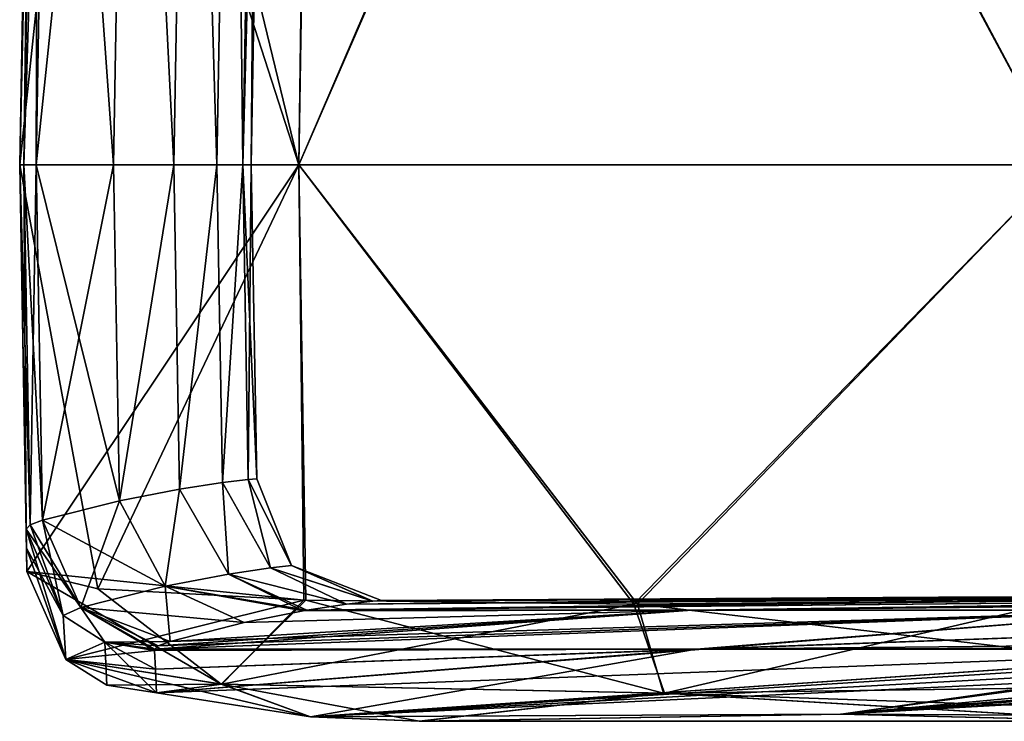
# Model space of a CAD drawing. Extents: x -65 to 803, y -691 to 80.
# Tile 69 of 256: x -57 to -50.62, y -4.3 to 0.24. Entities that reach past the tile are written whole.
import ezdxf

# ---------------------------------------------------------------- set-up
doc = ezdxf.new("R2010")
doc.units = 0
doc.header["$LTSCALE"] = 101.851852
for name, color, linetype in [('396', 7, 'CONTINUOUS'), ('398', 7, 'CONTINUOUS'), ('435', 7, 'CONTINUOUS'), ('436', 7, 'CONTINUOUS'), ('437', 7, 'CONTINUOUS'), ('438', 7, 'CONTINUOUS'), ('445', 7, 'CONTINUOUS'), ('446', 7, 'CONTINUOUS'), ('447', 7, 'CONTINUOUS'), ('487', 7, 'CONTINUOUS'), ('488', 7, 'CONTINUOUS'), ('489', 7, 'CONTINUOUS'), ('490', 7, 'CONTINUOUS'), ('491', 7, 'CONTINUOUS'), ('492', 7, 'CONTINUOUS'), ('493', 7, 'CONTINUOUS'), ('510', 7, 'CONTINUOUS'), ('511', 7, 'CONTINUOUS'), ('512', 7, 'CONTINUOUS'), ('513', 7, 'CONTINUOUS'), ('514', 7, 'CONTINUOUS'), ('515', 7, 'CONTINUOUS'), ('516', 7, 'CONTINUOUS')]:
    doc.layers.add(name, color=color, linetype=linetype)

msp = doc.modelspace()

# ---------------------------------------------------------------- linework, layer by layer
at = {"layer": '396', "color": 7, "linetype": 'CONTINUOUS'}
for points in [[(-55.1395, -3.5834, -19.155), (-52.6455, -3.584, -25.2696), (-46.6453, -3.5, -20.7437), (-55.1395, -3.5834, -19.155)], [(-54.8835, -3.5451, -13.1419), (-55.1395, -3.5834, -19.155), (-49.0069, -3.5, -14.2976), (-54.8835, -3.5451, -13.1419)], [(-49.0069, -3.5, -14.2976), (-55.1395, -3.5834, -19.155), (-48.5619, -3.5, -15.7426), (-49.0069, -3.5, -14.2976)], [(-48.5619, -3.5, -15.7426), (-55.1395, -3.5834, -19.155), (-46.6453, -3.5, -20.7437), (-48.5619, -3.5, -15.7426)], [(-55.1395, -3.5834, 19.1544), (-54.8839, -3.5452, 13.1535), (-48.5446, -3.5, 15.7959), (-55.1395, -3.5834, 19.1544)], [(-52.6457, -3.584, 25.269), (-55.1395, -3.5834, 19.1544), (-46.6302, -3.5, 20.7776), (-52.6457, -3.584, 25.269)], [(-46.6302, -3.5, 20.7776), (-55.1395, -3.5834, 19.1544), (-48.5446, -3.5, 15.7959), (-46.6302, -3.5, 20.7776)], [(-54.8839, -3.5452, 13.1535), (-54.7142, -3.5257, 6.6049), (-49.9281, -3.5, 10.6429), (-54.8839, -3.5452, 13.1535)], [(-48.5446, -3.5, 15.7959), (-54.8839, -3.5452, 13.1535), (-48.752, -3.5, 15.1439), (-48.5446, -3.5, 15.7959)], [(-48.752, -3.5, 15.1439), (-54.8839, -3.5452, 13.1535), (-49.9281, -3.5, 10.6429), (-48.752, -3.5, 15.1439)], [(-54.7139, -3.5256, -6.5872), (-54.8835, -3.5451, -13.1419), (-50.5763, -3.5, -6.9382), (-54.7139, -3.5256, -6.5872)], [(-50.5763, -3.5, -6.9382), (-54.8835, -3.5451, -13.1419), (-49.9429, -3.5, -10.5729), (-50.5763, -3.5, -6.9382)], [(-49.9429, -3.5, -10.5729), (-54.8835, -3.5451, -13.1419), (-49.0069, -3.5, -14.2976), (-49.9429, -3.5, -10.5729)], [(-54.7142, -3.5257, 6.6049), (-54.6562, -3.5202, 0.0101), (-50.7663, -3.5, 5.373), (-54.7142, -3.5257, 6.6049)], [(-49.9281, -3.5, 10.6429), (-54.7142, -3.5257, 6.6049), (-50.4516, -3.5, 7.793), (-49.9281, -3.5, 10.6429)], [(-50.4516, -3.5, 7.793), (-54.7142, -3.5257, 6.6049), (-50.7663, -3.5, 5.373), (-50.4516, -3.5, 7.793)], [(-54.6562, -3.5202, 0.0101), (-54.7139, -3.5256, -6.5872), (-50.7748, -3.5, -5.2922), (-54.6562, -3.5202, 0.0101)], [(-50.7748, -3.5, -5.2922), (-54.7139, -3.5256, -6.5872), (-50.5763, -3.5, -6.9382), (-50.7748, -3.5, -5.2922)], [(-50.7663, -3.5, 5.373), (-54.6562, -3.5202, 0.0101), (-51.048, -3.5, 0.4274), (-50.7663, -3.5, 5.373)], [(-51.048, -3.5, 0.4274), (-54.6562, -3.5202, 0.0101), (-51.0498, -3.5, 0.0422), (-51.048, -3.5, 0.4274)], [(-51.0498, -3.5, 0.0422), (-54.6562, -3.5202, 0.0101), (-50.7748, -3.5, -5.2922), (-51.0498, -3.5, 0.0422)], [(-49.4449, -3.584, 31.0693), (-52.6457, -3.584, 25.269), (-44.2039, -3.5, 25.536), (-49.4449, -3.584, 31.0693)], [(-44.2039, -3.5, 25.536), (-52.6457, -3.584, 25.269), (-45.8141, -3.5, 22.5203), (-44.2039, -3.5, 25.536)], [(-45.8141, -3.5, 22.5203), (-52.6457, -3.584, 25.269), (-46.6302, -3.5, 20.7776), (-45.8141, -3.5, 22.5203)], [(-52.6455, -3.584, -25.2696), (-49.4446, -3.584, -31.0697), (-44.2127, -3.5, -25.5207), (-52.6455, -3.584, -25.2696)], [(-46.6453, -3.5, -20.7437), (-52.6455, -3.584, -25.2696), (-46.228, -3.5, -21.6577), (-46.6453, -3.5, -20.7437)], [(-46.228, -3.5, -21.6577), (-52.6455, -3.584, -25.2696), (-44.2127, -3.5, -25.5207), (-46.228, -3.5, -21.6577)], [(-49.4446, -3.584, -31.0697), (-52.6455, -3.584, -25.2696), (-56.1256, -3.8363, -34.2471), (-49.4446, -3.584, -31.0697)], [(-52.6185, -3.8362, -39.4192), (-49.4446, -3.584, -31.0697), (-56.1256, -3.8363, -34.2471), (-52.6185, -3.8362, -39.4192)], [(-56.1256, -3.8363, -34.2471), (-52.6455, -3.584, -25.2696), (-56.1027, -3.8154, -33.3853), (-56.1256, -3.8363, -34.2471)], [(-56.1027, -3.8154, 33.3853), (-49.4449, -3.584, 31.0693), (-56.1256, -3.8363, 34.2471), (-56.1027, -3.8154, 33.3853)], [(-56.1256, -3.8363, 34.2471), (-49.4449, -3.584, 31.0693), (-52.5739, -3.8362, 39.4787), (-56.1256, -3.8363, 34.2471)], [(-56.1027, -3.8154, -33.3853), (-52.6455, -3.584, -25.2696), (-56.0264, -3.7864, -32.1909), (-56.1027, -3.8154, -33.3853)], [(-56.0264, -3.7864, 32.1909), (-49.4449, -3.584, 31.0693), (-56.1027, -3.8154, 33.3853), (-56.0264, -3.7864, 32.1909)], [(-56.0264, -3.7864, -32.1909), (-52.6455, -3.584, -25.2696), (-55.5461, -3.6642, -25.9807), (-56.0264, -3.7864, -32.1909)], [(-52.6457, -3.584, 25.269), (-49.4449, -3.584, 31.0693), (-56.0264, -3.7864, 32.1909), (-52.6457, -3.584, 25.269)], [(-55.546, -3.6642, 25.9805), (-52.6457, -3.584, 25.269), (-56.0264, -3.7864, 32.1909), (-55.546, -3.6642, 25.9805)], [(-55.5461, -3.6642, -25.9807), (-52.6455, -3.584, -25.2696), (-55.1635, -3.5875, -19.617), (-55.5461, -3.6642, -25.9807)], [(-55.1637, -3.5875, 19.6217), (-52.6457, -3.584, 25.269), (-55.546, -3.6642, 25.9805), (-55.1637, -3.5875, 19.6217)], [(-55.1395, -3.5834, 19.1544), (-52.6457, -3.584, 25.269), (-55.1637, -3.5875, 19.6217), (-55.1395, -3.5834, 19.1544)], [(-52.6455, -3.584, -25.2696), (-55.1395, -3.5834, -19.155), (-55.1635, -3.5875, -19.617), (-52.6455, -3.584, -25.2696)], [(-48.5501, -3.8244, -43.9461), (-45.6074, -3.584, -36.47), (-52.6185, -3.8362, -39.4192), (-48.5501, -3.8244, -43.9461)], [(-45.6074, -3.584, -36.47), (-49.4446, -3.584, -31.0697), (-52.6185, -3.8362, -39.4192), (-45.6074, -3.584, -36.47)], [(-49.4449, -3.584, 31.0693), (-45.6077, -3.584, 36.4697), (-52.5739, -3.8362, 39.4787), (-49.4449, -3.584, 31.0693)], [(-52.5739, -3.8362, 39.4787), (-45.6077, -3.584, 36.4697), (-47.997, -3.7905, 43.4033), (-52.5739, -3.8362, 39.4787)], [(-48.7349, -3.8384, -44.2016), (-48.5501, -3.8244, -43.9461), (-52.6185, -3.8362, -39.4192), (-48.7349, -3.8384, -44.2016)], [(-48.7448, -3.8392, 44.2155), (-52.5739, -3.8362, 39.4787), (-47.997, -3.7905, 43.4033), (-48.7448, -3.8392, 44.2155)], [(-52.6185, -3.8362, -39.4192), (-56.1256, -3.8363, -34.2471), (-56.1273, -3.8445, -34.582), (-52.6185, -3.8362, -39.4192)], [(-56.1212, -3.9653, -38.9927), (-52.6185, -3.8362, -39.4192), (-56.1273, -3.8445, -34.582), (-56.1212, -3.9653, -38.9927)], [(-56.1256, -3.8363, 34.2471), (-52.5739, -3.8362, 39.4787), (-56.1273, -3.8445, 34.582), (-56.1256, -3.8363, 34.2471)], [(-56.1273, -3.8445, 34.582), (-52.5739, -3.8362, 39.4787), (-56.1212, -3.9653, 38.9927), (-56.1273, -3.8445, 34.582)], [(-56.114, -4.1186, -43.4691), (-52.6185, -3.8362, -39.4192), (-56.1212, -3.9653, -38.9927), (-56.114, -4.1186, -43.4691)], [(-56.1212, -3.9653, 38.9927), (-52.5739, -3.8362, 39.4787), (-56.114, -4.1186, 43.4691), (-56.1212, -3.9653, 38.9927)], [(-55.1165, -4.2736, -48.3759), (-52.6185, -3.8362, -39.4192), (-56.114, -4.1186, -43.4691), (-55.1165, -4.2736, -48.3759)], [(-52.5739, -3.8362, 39.4787), (-48.7448, -3.8392, 44.2155), (-56.114, -4.1186, 43.4691), (-52.5739, -3.8362, 39.4787)], [(-56.114, -4.1186, 43.4691), (-48.7448, -3.8392, 44.2155), (-55.1169, -4.2735, 48.3746), (-56.114, -4.1186, 43.4691)], [(-55.1169, -4.2735, 48.3746), (-48.7448, -3.8392, 44.2155), (-49.2476, -3.9023, 45.612), (-55.1169, -4.2735, 48.3746)], [(-48.7349, -3.8384, -44.2016), (-52.6185, -3.8362, -39.4192), (-55.1165, -4.2736, -48.3759), (-48.7349, -3.8384, -44.2016)], [(-51.6803, -4.2566, -51.6831), (-48.7349, -3.8384, -44.2016), (-55.1165, -4.2736, -48.3759), (-51.6803, -4.2566, -51.6831)], [(-51.6832, -4.2566, 51.6802), (-44.2058, -3.8386, 48.738), (-48.3758, -4.2736, 55.1163), (-51.6832, -4.2566, 51.6802)], [(-44.2058, -3.8386, 48.738), (-51.6832, -4.2566, 51.6802), (-46.2951, -3.9263, 49.256), (-44.2058, -3.8386, 48.738)], [(-48.7349, -3.8384, -44.2016), (-51.6803, -4.2566, -51.6831), (-49.2501, -3.9282, -46.3546), (-48.7349, -3.8384, -44.2016)], [(-49.1401, -3.9438, 46.9077), (-55.1169, -4.2735, 48.3746), (-49.2476, -3.9023, 45.612), (-49.1401, -3.9438, 46.9077)], [(-48.5402, -3.9635, 48.0558), (-55.1169, -4.2735, 48.3746), (-49.1401, -3.9438, 46.9077), (-48.5402, -3.9635, 48.0558)], [(-46.2951, -3.9263, 49.256), (-51.6832, -4.2566, 51.6802), (-47.54, -3.9573, 48.8824), (-46.2951, -3.9263, 49.256)], [(-49.2501, -3.9282, -46.3546), (-51.6803, -4.2566, -51.6831), (-48.0484, -3.9635, -48.5459), (-49.2501, -3.9282, -46.3546)], [(-51.6832, -4.2566, 51.6802), (-55.1169, -4.2735, 48.3746), (-48.5402, -3.9635, 48.0558), (-51.6832, -4.2566, 51.6802)], [(-47.54, -3.9573, 48.8824), (-51.6832, -4.2566, 51.6802), (-48.5402, -3.9635, 48.0558), (-47.54, -3.9573, 48.8824)], [(-51.6803, -4.2566, -51.6831), (-48.3746, -4.2735, -55.1167), (-48.0484, -3.9635, -48.5459), (-51.6803, -4.2566, -51.6831)], [(-55.1169, -4.2735, 48.3746), (-51.6832, -4.2566, 51.6802), (-54.4119, -4.3031, 49.7916), (-55.1169, -4.2735, 48.3746)], [(-51.6803, -4.2566, -51.6831), (-55.1165, -4.2736, -48.3759), (-54.4074, -4.3031, -49.798), (-51.6803, -4.2566, -51.6831)], [(-54.4119, -4.3031, 49.7916), (-51.6832, -4.2566, 51.6802), (-49.7975, -4.3031, 54.4075), (-54.4119, -4.3031, 49.7916)], [(-49.7911, -4.3031, -54.412), (-51.6803, -4.2566, -51.6831), (-54.4074, -4.3031, -49.798), (-49.7911, -4.3031, -54.412)], [(-51.6832, -4.2566, 51.6802), (-48.3758, -4.2736, 55.1163), (-49.7975, -4.3031, 54.4075), (-51.6832, -4.2566, 51.6802)], [(-48.3746, -4.2735, -55.1167), (-51.6803, -4.2566, -51.6831), (-49.7911, -4.3031, -54.412), (-48.3746, -4.2735, -55.1167)]]:
    msp.add_3dface(points, dxfattribs=at)
at = {"layer": '398', "color": 7, "linetype": 'CONTINUOUS'}
for points in [[(-51.048, -3.5, 0.4274), (-51.0498, -3.5, 0.0422), (-50.7748, -3.5, -5.2922), (-51.048, -3.5, 0.4274)], [(-50.7663, -3.5, 5.373), (-51.048, -3.5, 0.4274), (-47.248, -3.5, 0.4245), (-50.7663, -3.5, 5.373)], [(-51.048, -3.5, 0.4274), (-50.7748, -3.5, -5.2922), (-50.5763, -3.5, -6.9382), (-51.048, -3.5, 0.4274)], [(-51.048, -3.5, 0.4274), (-50.5763, -3.5, -6.9382), (-47.1368, -3.5, -3.268), (-51.048, -3.5, 0.4274)], [(-47.248, -3.5, 0.4245), (-51.048, -3.5, 0.4274), (-47.1368, -3.5, -3.268), (-47.248, -3.5, 0.4245)], [(-50.4516, -3.5, 7.793), (-50.7663, -3.5, 5.373), (-47.248, -3.5, 0.4245), (-50.4516, -3.5, 7.793)]]:
    msp.add_3dface(points, dxfattribs=at)
at = {"layer": '435', "color": 7, "linetype": 'CONTINUOUS'}
for points in [[(-56.9073, 4.6108, 43.5), (-57, -0.7, 43.5), (-55.1913, -0.7, 50.25), (-56.9073, 4.6108, 43.5)], [(-55.1236, 4.4313, 50.1882), (-56.9073, 4.6108, 43.5), (-55.1913, -0.7, 50.25), (-55.1236, 4.4313, 50.1882)], [(-52.9953, 4.4061, 52.9705), (-55.1236, 4.4313, 50.1882), (-55.1913, -0.7, 50.25), (-52.9953, 4.4061, 52.9705)], [(-50.25, -0.7, 55.1913), (-52.9953, 4.4061, 52.9705), (-55.1913, -0.7, 50.25), (-50.25, -0.7, 55.1913)], [(-50.2103, 4.4309, 55.1108), (-52.9953, 4.4061, 52.9705), (-50.25, -0.7, 55.1913), (-50.2103, 4.4309, 55.1108)]]:
    msp.add_3dface(points, dxfattribs=at)
at = {"layer": '436', "color": 7, "linetype": 'CONTINUOUS'}
for points in [[(-56.9047, 4.7599, 39.0511), (-56.9026, 4.8791, 34.6013), (-57, -0.7, 39.0507), (-56.9047, 4.7599, 39.0511)], [(-57, -0.7, 39.0507), (-56.9026, 4.8791, 34.6013), (-57, -0.7, 34.6013), (-57, -0.7, 39.0507)], [(-57, -0.7, 43.5), (-56.9073, 4.6108, 43.5), (-56.9047, 4.7599, 39.0511), (-57, -0.7, 43.5)], [(-57, -0.7, 43.5), (-56.9047, 4.7599, 39.0511), (-57, -0.7, 39.0507), (-57, -0.7, 43.5)]]:
    msp.add_3dface(points, dxfattribs=at)
at = {"layer": '437', "color": 7, "linetype": 'CONTINUOUS'}
for points in [[(-56.8755, 4.9074, 33.3712), (-56.7951, 4.9356, 32.1434), (-56.9733, -0.7, 33.367), (-56.8755, 4.9074, 33.3712)], [(-56.9733, -0.7, 33.367), (-56.7951, 4.9356, 32.1434), (-56.8931, -0.7, 32.1349), (-56.9733, -0.7, 33.367)], [(-57, -0.7, 34.6013), (-56.9026, 4.8791, 34.6013), (-56.8755, 4.9074, 33.3712), (-57, -0.7, 34.6013)], [(-57, -0.7, 34.6013), (-56.8755, 4.9074, 33.3712), (-56.9733, -0.7, 33.367), (-57, -0.7, 34.6013)]]:
    msp.add_3dface(points, dxfattribs=at)
at = {"layer": '438', "color": 7, "linetype": 'CONTINUOUS'}
for points in [[(-55.6201, 5.1726, -12.8574), (-55.8992, 5.132, -19.2861), (-55.723, -0.7, -12.8675), (-55.6201, 5.1726, -12.8574)], [(-55.8992, 5.132, 19.2861), (-55.6201, 5.1726, 12.8574), (-55.723, -0.7, 12.8675), (-55.8992, 5.132, 19.2861)], [(-55.5558, -0.7, -6.4347), (-55.6201, 5.1726, -12.8574), (-55.723, -0.7, -12.8675), (-55.5558, -0.7, -6.4347)], [(-55.723, -0.7, 12.8675), (-55.6201, 5.1726, 12.8574), (-55.5558, -0.7, 6.4347), (-55.723, -0.7, 12.8675)], [(-55.4528, 5.191, -6.4286), (-55.6201, 5.1726, -12.8574), (-55.5558, -0.7, -6.4347), (-55.4528, 5.191, -6.4286)], [(-55.6201, 5.1726, 12.8574), (-55.4528, 5.191, 6.4286), (-55.5558, -0.7, 6.4347), (-55.6201, 5.1726, 12.8574)], [(-55.4528, 5.191, 6.4286), (-55.3971, 5.1952, 0), (-55.5558, -0.7, 6.4347), (-55.4528, 5.191, 6.4286)], [(-55.5558, -0.7, 6.4347), (-55.3971, 5.1952, 0), (-55.5, -0.7), (-55.5558, -0.7, 6.4347)], [(-55.5, -0.7), (-55.4528, 5.191, -6.4286), (-55.5558, -0.7, -6.4347), (-55.5, -0.7)], [(-55.3971, 5.1952, 0), (-55.4528, 5.191, -6.4286), (-55.5, -0.7), (-55.3971, 5.1952, 0)], [(-55.8992, 5.132, -19.2861), (-56.2907, 5.0573, -25.7149), (-56.0017, -0.7, -19.2964), (-55.8992, 5.132, -19.2861)], [(-56.2907, 5.0573, 25.7149), (-55.8992, 5.132, 19.2861), (-56.0017, -0.7, 19.2964), (-56.2907, 5.0573, 25.7149)], [(-55.723, -0.7, -12.8675), (-55.8992, 5.132, -19.2861), (-56.0017, -0.7, -19.2964), (-55.723, -0.7, -12.8675)], [(-56.0017, -0.7, 19.2964), (-55.8992, 5.132, 19.2861), (-55.723, -0.7, 12.8675), (-56.0017, -0.7, 19.2964)], [(-56.8931, -0.7, 32.1349), (-56.7951, 4.9356, 32.1434), (-56.2907, 5.0573, 25.7149), (-56.8931, -0.7, 32.1349)], [(-56.8931, -0.7, 32.1349), (-56.2907, 5.0573, 25.7149), (-56.3918, -0.7, 25.7195), (-56.8931, -0.7, 32.1349)], [(-56.2907, 5.0573, -25.7149), (-56.7951, 4.9356, -32.1434), (-56.3918, -0.7, -25.7195), (-56.2907, 5.0573, -25.7149)], [(-56.0017, -0.7, -19.2964), (-56.2907, 5.0573, -25.7149), (-56.3918, -0.7, -25.7195), (-56.0017, -0.7, -19.2964)], [(-56.3918, -0.7, 25.7195), (-56.2907, 5.0573, 25.7149), (-56.0017, -0.7, 19.2964), (-56.3918, -0.7, 25.7195)], [(-56.3918, -0.7, -25.7195), (-56.7951, 4.9356, -32.1434), (-56.8931, -0.7, -32.1349), (-56.3918, -0.7, -25.7195)]]:
    msp.add_3dface(points, dxfattribs=at)
at = {"layer": '445', "color": 7, "linetype": 'CONTINUOUS'}
for points in [[(-56.8931, -0.7, -32.1349), (-56.7951, 4.9356, -32.1434), (-56.8755, 4.9074, -33.3712), (-56.8931, -0.7, -32.1349)], [(-56.9026, 4.8791, -34.6013), (-57, -0.7, -34.6013), (-56.9733, -0.7, -33.367), (-56.9026, 4.8791, -34.6013)], [(-56.8931, -0.7, -32.1349), (-56.8755, 4.9074, -33.3712), (-56.9733, -0.7, -33.367), (-56.8931, -0.7, -32.1349)], [(-56.8755, 4.9074, -33.3712), (-56.9026, 4.8791, -34.6013), (-56.9733, -0.7, -33.367), (-56.8755, 4.9074, -33.3712)]]:
    msp.add_3dface(points, dxfattribs=at)
at = {"layer": '446', "color": 7, "linetype": 'CONTINUOUS'}
for points in [[(-57, -0.7, -34.6013), (-56.9026, 4.8791, -34.6013), (-56.9047, 4.7599, -39.0511), (-57, -0.7, -34.6013)], [(-57, -0.7, -34.6013), (-56.9047, 4.7599, -39.0511), (-57, -0.7, -39.0507), (-57, -0.7, -34.6013)], [(-56.9047, 4.7599, -39.0511), (-56.9073, 4.6108, -43.5), (-57, -0.7, -39.0507), (-56.9047, 4.7599, -39.0511)], [(-57, -0.7, -39.0507), (-56.9073, 4.6108, -43.5), (-57, -0.7, -43.5), (-57, -0.7, -39.0507)]]:
    msp.add_3dface(points, dxfattribs=at)
at = {"layer": '447', "color": 7, "linetype": 'CONTINUOUS'}
for points in [[(-57, -0.7, -43.5), (-56.9073, 4.6108, -43.5), (-56.4532, 4.5024, -46.967), (-57, -0.7, -43.5)], [(-57, -0.7, -43.5), (-56.4532, 4.5024, -46.967), (-55.1913, -0.7, -50.25), (-57, -0.7, -43.5)], [(-56.4532, 4.5024, -46.967), (-55.1108, 4.4309, -50.2103), (-55.1913, -0.7, -50.25), (-56.4532, 4.5024, -46.967)], [(-55.1108, 4.4309, -50.2103), (-52.9705, 4.4061, -52.9953), (-55.1913, -0.7, -50.25), (-55.1108, 4.4309, -50.2103)], [(-55.1913, -0.7, -50.25), (-52.9705, 4.4061, -52.9953), (-50.25, -0.7, -55.1913), (-55.1913, -0.7, -50.25)], [(-52.9705, 4.4061, -52.9953), (-50.1882, 4.4313, -55.1236), (-50.25, -0.7, -55.1913), (-52.9705, 4.4061, -52.9953)]]:
    msp.add_3dface(points, dxfattribs=at)
at = {"layer": '487', "color": 7, "linetype": 'CONTINUOUS'}
for points in [[(-56.7014, -3.9034, 43.4782), (-55.6944, -4.0623, 48.5355), (-56.954, -3.3342, 43.5), (-56.7014, -3.9034, 43.4782)], [(-56.954, -3.3342, 43.5), (-55.6944, -4.0623, 48.5355), (-56.4949, -3.4456, 46.9773), (-56.954, -3.3342, 43.5)], [(-56.4949, -3.4456, 46.9773), (-55.6944, -4.0623, 48.5355), (-55.146, -3.5191, 50.2301), (-56.4949, -3.4456, 46.9773)], [(-55.6944, -4.0623, 48.5355), (-52.8304, -4.1209, 52.8236), (-55.146, -3.5191, 50.2301), (-55.6944, -4.0623, 48.5355)], [(-55.146, -3.5191, 50.2301), (-52.8304, -4.1209, 52.8236), (-52.9981, -3.5445, 53.0235), (-55.146, -3.5191, 50.2301)], [(-52.9981, -3.5445, 53.0235), (-48.5464, -4.0626, 55.6899), (-50.2074, -3.5186, 55.1591), (-52.9981, -3.5445, 53.0235)], [(-52.8304, -4.1209, 52.8236), (-48.5464, -4.0626, 55.6899), (-52.9981, -3.5445, 53.0235), (-52.8304, -4.1209, 52.8236)], [(-56.114, -4.1186, 43.4691), (-55.1169, -4.2735, 48.3746), (-56.7014, -3.9034, 43.4782), (-56.114, -4.1186, 43.4691)], [(-55.1169, -4.2735, 48.3746), (-55.6944, -4.0623, 48.5355), (-56.7014, -3.9034, 43.4782), (-55.1169, -4.2735, 48.3746)], [(-55.1169, -4.2735, 48.3746), (-54.4119, -4.3031, 49.7916), (-55.6944, -4.0623, 48.5355), (-55.1169, -4.2735, 48.3746)], [(-54.4119, -4.3031, 49.7916), (-52.8304, -4.1209, 52.8236), (-55.6944, -4.0623, 48.5355), (-54.4119, -4.3031, 49.7916)], [(-48.3758, -4.2736, 55.1163), (-48.5464, -4.0626, 55.6899), (-52.8304, -4.1209, 52.8236), (-48.3758, -4.2736, 55.1163)], [(-54.4119, -4.3031, 49.7916), (-49.7975, -4.3031, 54.4075), (-52.8304, -4.1209, 52.8236), (-54.4119, -4.3031, 49.7916)], [(-49.7975, -4.3031, 54.4075), (-48.3758, -4.2736, 55.1163), (-52.8304, -4.1209, 52.8236), (-49.7975, -4.3031, 54.4075)]]:
    msp.add_3dface(points, dxfattribs=at)
at = {"layer": '488', "color": 7, "linetype": 'CONTINUOUS'}
for points in [[(-56.9588, -3.0593, 34.6013), (-56.7175, -3.6179, 34.5876), (-56.9567, -3.1815, 39.0511), (-56.9588, -3.0593, 34.6013)], [(-56.7014, -3.9034, 43.4782), (-56.954, -3.3342, 43.5), (-56.9567, -3.1815, 39.0511), (-56.7014, -3.9034, 43.4782)], [(-56.7175, -3.6179, 34.5876), (-56.7014, -3.9034, 43.4782), (-56.9567, -3.1815, 39.0511), (-56.7175, -3.6179, 34.5876)], [(-56.4495, -3.7905, 34.5833), (-56.7014, -3.9034, 43.4782), (-56.7175, -3.6179, 34.5876), (-56.4495, -3.7905, 34.5833)], [(-56.1273, -3.8445, 34.582), (-56.7014, -3.9034, 43.4782), (-56.4495, -3.7905, 34.5833), (-56.1273, -3.8445, 34.582)], [(-56.1273, -3.8445, 34.582), (-56.1212, -3.9653, 38.9927), (-56.7014, -3.9034, 43.4782), (-56.1273, -3.8445, 34.582)], [(-56.1212, -3.9653, 38.9927), (-56.114, -4.1186, 43.4691), (-56.7014, -3.9034, 43.4782), (-56.1212, -3.9653, 38.9927)]]:
    msp.add_3dface(points, dxfattribs=at)
at = {"layer": '489', "color": 7, "linetype": 'CONTINUOUS'}
for points in [[(-56.6038, -3.5671, 32.1462), (-56.9588, -3.0593, 34.6013), (-56.9326, -3.0302, 33.3687), (-56.6038, -3.5671, 32.1462)], [(-56.7175, -3.6179, 34.5876), (-56.9588, -3.0593, 34.6013), (-56.6038, -3.5671, 32.1462), (-56.7175, -3.6179, 34.5876)], [(-56.8531, -3.0011, 32.1384), (-56.6038, -3.5671, 32.1462), (-56.9326, -3.0302, 33.3687), (-56.8531, -3.0011, 32.1384)], [(-56.4495, -3.7905, 34.5833), (-56.7175, -3.6179, 34.5876), (-56.6038, -3.5671, 32.1462), (-56.4495, -3.7905, 34.5833)], [(-56.0264, -3.7864, 32.1909), (-56.4495, -3.7905, 34.5833), (-56.6038, -3.5671, 32.1462), (-56.0264, -3.7864, 32.1909)], [(-56.0264, -3.7864, 32.1909), (-56.1027, -3.8154, 33.3853), (-56.4495, -3.7905, 34.5833), (-56.0264, -3.7864, 32.1909)], [(-56.1027, -3.8154, 33.3853), (-56.1256, -3.8363, 34.2471), (-56.4495, -3.7905, 34.5833), (-56.1027, -3.8154, 33.3853)], [(-56.1256, -3.8363, 34.2471), (-56.1273, -3.8445, 34.582), (-56.4495, -3.7905, 34.5833), (-56.1256, -3.8363, 34.2471)]]:
    msp.add_3dface(points, dxfattribs=at)
at = {"layer": '490', "color": 7, "linetype": 'CONTINUOUS'}
for points in [[(-55.52, -2.7383, 6.4276), (-55.3755, -3.3099, 10.7179), (-55.6867, -2.7574, 12.8554), (-55.52, -2.7383, 6.4276)], [(-55.6867, -2.7574, -12.8554), (-55.3755, -3.3099, -10.7179), (-55.52, -2.7383, -6.4276), (-55.6867, -2.7574, -12.8554)], [(-55.4645, -2.7339), (-55.2392, -3.2953, 3.5728), (-55.52, -2.7383, 6.4276), (-55.4645, -2.7339)], [(-55.52, -2.7383, -6.4276), (-55.2392, -3.2953, -3.5728), (-55.4645, -2.7339), (-55.52, -2.7383, -6.4276)], [(-55.2392, -3.2953, 3.5728), (-55.3755, -3.3099, 10.7179), (-55.52, -2.7383, 6.4276), (-55.2392, -3.2953, 3.5728)], [(-55.3755, -3.3099, -10.7179), (-55.2392, -3.2953, -3.5728), (-55.52, -2.7383, -6.4276), (-55.3755, -3.3099, -10.7179)], [(-55.2392, -3.2953, -3.5728), (-55.2392, -3.2953, 3.5728), (-55.4645, -2.7339), (-55.2392, -3.2953, -3.5728)], [(-55.9643, -2.7993, 19.2831), (-56.0575, -3.4287, 25.005), (-56.3531, -2.8762, 25.7109), (-55.9643, -2.7993, 19.2831)], [(-56.3531, -2.8762, -25.7109), (-56.0575, -3.4287, -25.005), (-55.9643, -2.7993, -19.2831), (-56.3531, -2.8762, -25.7109)], [(-55.6482, -3.3497, 17.8622), (-56.0575, -3.4287, 25.005), (-55.9643, -2.7993, 19.2831), (-55.6482, -3.3497, 17.8622)], [(-56.0575, -3.4287, -25.005), (-55.6482, -3.3497, -17.8622), (-55.9643, -2.7993, -19.2831), (-56.0575, -3.4287, -25.005)], [(-55.6867, -2.7574, 12.8554), (-55.6482, -3.3497, 17.8622), (-55.9643, -2.7993, 19.2831), (-55.6867, -2.7574, 12.8554)], [(-55.9643, -2.7993, -19.2831), (-55.6482, -3.3497, -17.8622), (-55.6867, -2.7574, -12.8554), (-55.9643, -2.7993, -19.2831)], [(-55.3755, -3.3099, 10.7179), (-55.6482, -3.3497, 17.8622), (-55.6867, -2.7574, 12.8554), (-55.3755, -3.3099, 10.7179)], [(-55.6482, -3.3497, -17.8622), (-55.3755, -3.3099, -10.7179), (-55.6867, -2.7574, -12.8554), (-55.6482, -3.3497, -17.8622)], [(-56.6038, -3.5671, 32.1462), (-56.8531, -3.0011, 32.1384), (-56.3531, -2.8762, 25.7109), (-56.6038, -3.5671, 32.1462)], [(-56.8531, -3.0011, -32.1384), (-56.0575, -3.4287, -25.005), (-56.3531, -2.8762, -25.7109), (-56.8531, -3.0011, -32.1384)], [(-56.0575, -3.4287, 25.005), (-56.6038, -3.5671, 32.1462), (-56.3531, -2.8762, 25.7109), (-56.0575, -3.4287, 25.005)], [(-56.6042, -3.5668, -32.1462), (-56.0575, -3.4287, -25.005), (-56.8531, -3.0011, -32.1384), (-56.6042, -3.5668, -32.1462)], [(-54.8835, -3.5451, -13.1419), (-55.3755, -3.3099, -10.7179), (-55.6482, -3.3497, -17.8622), (-54.8835, -3.5451, -13.1419)], [(-54.8839, -3.5452, 13.1535), (-55.6482, -3.3497, 17.8622), (-55.3755, -3.3099, 10.7179), (-54.8839, -3.5452, 13.1535)], [(-54.7139, -3.5256, -6.5872), (-55.2392, -3.2953, -3.5728), (-55.3755, -3.3099, -10.7179), (-54.7139, -3.5256, -6.5872)], [(-54.7142, -3.5257, 6.6049), (-55.3755, -3.3099, 10.7179), (-55.2392, -3.2953, 3.5728), (-54.7142, -3.5257, 6.6049)], [(-54.8835, -3.5451, -13.1419), (-54.7139, -3.5256, -6.5872), (-55.3755, -3.3099, -10.7179), (-54.8835, -3.5451, -13.1419)], [(-54.7142, -3.5257, 6.6049), (-54.8839, -3.5452, 13.1535), (-55.3755, -3.3099, 10.7179), (-54.7142, -3.5257, 6.6049)], [(-54.7139, -3.5256, -6.5872), (-54.6562, -3.5202, 0.0101), (-55.2392, -3.2953, -3.5728), (-54.7139, -3.5256, -6.5872)], [(-54.6562, -3.5202, 0.0101), (-54.7142, -3.5257, 6.6049), (-55.2392, -3.2953, 3.5728), (-54.6562, -3.5202, 0.0101)], [(-54.6562, -3.5202, 0.0101), (-55.2392, -3.2953, 3.5728), (-55.2392, -3.2953, -3.5728), (-54.6562, -3.5202, 0.0101)], [(-55.1395, -3.5834, -19.155), (-55.6482, -3.3497, -17.8622), (-56.0575, -3.4287, -25.005), (-55.1395, -3.5834, -19.155)], [(-55.1637, -3.5875, 19.6217), (-56.0575, -3.4287, 25.005), (-55.6482, -3.3497, 17.8622), (-55.1637, -3.5875, 19.6217)], [(-55.1395, -3.5834, -19.155), (-54.8835, -3.5451, -13.1419), (-55.6482, -3.3497, -17.8622), (-55.1395, -3.5834, -19.155)], [(-54.8839, -3.5452, 13.1535), (-55.1395, -3.5834, 19.1544), (-55.6482, -3.3497, 17.8622), (-54.8839, -3.5452, 13.1535)], [(-55.1395, -3.5834, 19.1544), (-55.1637, -3.5875, 19.6217), (-55.6482, -3.3497, 17.8622), (-55.1395, -3.5834, 19.1544)], [(-55.5461, -3.6642, -25.9807), (-56.0575, -3.4287, -25.005), (-56.6042, -3.5668, -32.1462), (-55.5461, -3.6642, -25.9807)], [(-56.0264, -3.7864, 32.1909), (-56.6038, -3.5671, 32.1462), (-56.0575, -3.4287, 25.005), (-56.0264, -3.7864, 32.1909)], [(-55.1635, -3.5875, -19.617), (-55.1395, -3.5834, -19.155), (-56.0575, -3.4287, -25.005), (-55.1635, -3.5875, -19.617)], [(-55.5461, -3.6642, -25.9807), (-55.1635, -3.5875, -19.617), (-56.0575, -3.4287, -25.005), (-55.5461, -3.6642, -25.9807)], [(-55.1637, -3.5875, 19.6217), (-55.546, -3.6642, 25.9805), (-56.0575, -3.4287, 25.005), (-55.1637, -3.5875, 19.6217)], [(-55.546, -3.6642, 25.9805), (-56.0264, -3.7864, 32.1909), (-56.0575, -3.4287, 25.005), (-55.546, -3.6642, 25.9805)], [(-56.0264, -3.7864, -32.1909), (-55.5461, -3.6642, -25.9807), (-56.6042, -3.5668, -32.1462), (-56.0264, -3.7864, -32.1909)]]:
    msp.add_3dface(points, dxfattribs=at)
at = {"layer": '491', "color": 7, "linetype": 'CONTINUOUS'}
for points in [[(-56.9588, -3.0593, -34.6013), (-56.7175, -3.6179, -34.5876), (-56.9326, -3.0302, -33.3687), (-56.9588, -3.0593, -34.6013)], [(-56.7175, -3.6179, -34.5876), (-56.8531, -3.0011, -32.1384), (-56.9326, -3.0302, -33.3687), (-56.7175, -3.6179, -34.5876)], [(-56.6042, -3.5668, -32.1462), (-56.8531, -3.0011, -32.1384), (-56.7175, -3.6179, -34.5876), (-56.6042, -3.5668, -32.1462)], [(-56.4495, -3.7905, -34.5833), (-56.6042, -3.5668, -32.1462), (-56.7175, -3.6179, -34.5876), (-56.4495, -3.7905, -34.5833)], [(-56.1256, -3.8363, -34.2471), (-56.1027, -3.8154, -33.3853), (-56.6042, -3.5668, -32.1462), (-56.1256, -3.8363, -34.2471)], [(-56.1273, -3.8445, -34.582), (-56.1256, -3.8363, -34.2471), (-56.6042, -3.5668, -32.1462), (-56.1273, -3.8445, -34.582)], [(-56.1027, -3.8154, -33.3853), (-56.0264, -3.7864, -32.1909), (-56.6042, -3.5668, -32.1462), (-56.1027, -3.8154, -33.3853)], [(-56.1273, -3.8445, -34.582), (-56.6042, -3.5668, -32.1462), (-56.4495, -3.7905, -34.5833), (-56.1273, -3.8445, -34.582)]]:
    msp.add_3dface(points, dxfattribs=at)
at = {"layer": '492', "color": 7, "linetype": 'CONTINUOUS'}
for points in [[(-56.7175, -3.6179, -34.5876), (-56.9588, -3.0593, -34.6013), (-56.7009, -3.9038, -43.4782), (-56.7175, -3.6179, -34.5876)], [(-56.7009, -3.9038, -43.4782), (-56.9588, -3.0593, -34.6013), (-56.9567, -3.1815, -39.0511), (-56.7009, -3.9038, -43.4782)], [(-56.954, -3.3342, -43.5), (-56.7009, -3.9038, -43.4782), (-56.9567, -3.1815, -39.0511), (-56.954, -3.3342, -43.5)], [(-56.4495, -3.7905, -34.5833), (-56.7175, -3.6179, -34.5876), (-56.7009, -3.9038, -43.4782), (-56.4495, -3.7905, -34.5833)], [(-56.4361, -4.0683, -43.4717), (-56.4495, -3.7905, -34.5833), (-56.7009, -3.9038, -43.4782), (-56.4361, -4.0683, -43.4717)], [(-56.114, -4.1186, -43.4691), (-56.1212, -3.9653, -38.9927), (-56.4495, -3.7905, -34.5833), (-56.114, -4.1186, -43.4691)], [(-56.114, -4.1186, -43.4691), (-56.4495, -3.7905, -34.5833), (-56.4361, -4.0683, -43.4717), (-56.114, -4.1186, -43.4691)], [(-56.1212, -3.9653, -38.9927), (-56.1273, -3.8445, -34.582), (-56.4495, -3.7905, -34.5833), (-56.1212, -3.9653, -38.9927)]]:
    msp.add_3dface(points, dxfattribs=at)
at = {"layer": '493', "color": 7, "linetype": 'CONTINUOUS'}
for points in [[(-56.7009, -3.9038, -43.4782), (-56.954, -3.3342, -43.5), (-55.1591, -3.5186, -50.2074), (-56.7009, -3.9038, -43.4782)], [(-55.6899, -4.0626, -48.5464), (-56.7009, -3.9038, -43.4782), (-55.1591, -3.5186, -50.2074), (-55.6899, -4.0626, -48.5464)], [(-53.0235, -3.5445, -52.9981), (-55.6899, -4.0626, -48.5464), (-55.1591, -3.5186, -50.2074), (-53.0235, -3.5445, -52.9981)], [(-52.8236, -4.1209, -52.8304), (-55.6899, -4.0626, -48.5464), (-53.0235, -3.5445, -52.9981), (-52.8236, -4.1209, -52.8304)], [(-50.2301, -3.5191, -55.146), (-52.8236, -4.1209, -52.8304), (-53.0235, -3.5445, -52.9981), (-50.2301, -3.5191, -55.146)], [(-48.5355, -4.0623, -55.6944), (-52.8236, -4.1209, -52.8304), (-50.2301, -3.5191, -55.146), (-48.5355, -4.0623, -55.6944)], [(-56.4361, -4.0683, -43.4717), (-56.7009, -3.9038, -43.4782), (-55.6899, -4.0626, -48.5464), (-56.4361, -4.0683, -43.4717)], [(-56.114, -4.1186, -43.4691), (-56.4361, -4.0683, -43.4717), (-55.6899, -4.0626, -48.5464), (-56.114, -4.1186, -43.4691)], [(-55.1165, -4.2736, -48.3759), (-56.114, -4.1186, -43.4691), (-55.6899, -4.0626, -48.5464), (-55.1165, -4.2736, -48.3759)], [(-55.1165, -4.2736, -48.3759), (-55.6899, -4.0626, -48.5464), (-52.8236, -4.1209, -52.8304), (-55.1165, -4.2736, -48.3759)], [(-49.7911, -4.3031, -54.412), (-52.8236, -4.1209, -52.8304), (-48.5355, -4.0623, -55.6944), (-49.7911, -4.3031, -54.412)], [(-54.4074, -4.3031, -49.798), (-55.1165, -4.2736, -48.3759), (-52.8236, -4.1209, -52.8304), (-54.4074, -4.3031, -49.798)], [(-49.7911, -4.3031, -54.412), (-54.4074, -4.3031, -49.798), (-52.8236, -4.1209, -52.8304), (-49.7911, -4.3031, -54.412)]]:
    msp.add_3dface(points, dxfattribs=at)
at = {"layer": '510', "color": 7, "linetype": 'CONTINUOUS'}
for points in [[(-57, -0.7, -43.5), (-55.1913, -0.7, -50.25), (-56.954, -3.3342, -43.5), (-57, -0.7, -43.5)], [(-56.954, -3.3342, -43.5), (-55.1913, -0.7, -50.25), (-55.1591, -3.5186, -50.2074), (-56.954, -3.3342, -43.5)], [(-55.1913, -0.7, -50.25), (-50.25, -0.7, -55.1913), (-53.0235, -3.5445, -52.9981), (-55.1913, -0.7, -50.25)], [(-55.1913, -0.7, -50.25), (-53.0235, -3.5445, -52.9981), (-55.1591, -3.5186, -50.2074), (-55.1913, -0.7, -50.25)], [(-50.25, -0.7, -55.1913), (-50.2301, -3.5191, -55.146), (-53.0235, -3.5445, -52.9981), (-50.25, -0.7, -55.1913)]]:
    msp.add_3dface(points, dxfattribs=at)
at = {"layer": '511', "color": 7, "linetype": 'CONTINUOUS'}
for points in [[(-57, -0.7, -34.6013), (-57, -0.7, -39.0507), (-56.9588, -3.0593, -34.6013), (-57, -0.7, -34.6013)], [(-57, -0.7, -39.0507), (-57, -0.7, -43.5), (-56.9567, -3.1815, -39.0511), (-57, -0.7, -39.0507)], [(-56.9588, -3.0593, -34.6013), (-57, -0.7, -39.0507), (-56.9567, -3.1815, -39.0511), (-56.9588, -3.0593, -34.6013)], [(-57, -0.7, -43.5), (-56.954, -3.3342, -43.5), (-56.9567, -3.1815, -39.0511), (-57, -0.7, -43.5)]]:
    msp.add_3dface(points, dxfattribs=at)
at = {"layer": '512', "color": 7, "linetype": 'CONTINUOUS'}
for points in [[(-56.9733, -0.7, -33.367), (-57, -0.7, -34.6013), (-56.9326, -3.0302, -33.3687), (-56.9733, -0.7, -33.367)], [(-57, -0.7, -34.6013), (-56.9588, -3.0593, -34.6013), (-56.9326, -3.0302, -33.3687), (-57, -0.7, -34.6013)], [(-56.8931, -0.7, -32.1349), (-56.9733, -0.7, -33.367), (-56.8531, -3.0011, -32.1384), (-56.8931, -0.7, -32.1349)], [(-56.8531, -3.0011, -32.1384), (-56.9733, -0.7, -33.367), (-56.9326, -3.0302, -33.3687), (-56.8531, -3.0011, -32.1384)]]:
    msp.add_3dface(points, dxfattribs=at)
at = {"layer": '513', "color": 7, "linetype": 'CONTINUOUS'}
for points in [[(-56.8931, -0.7, 32.1349), (-56.3918, -0.7, 25.7195), (-56.8531, -3.0011, 32.1384), (-56.8931, -0.7, 32.1349)], [(-56.3918, -0.7, -25.7195), (-56.8931, -0.7, -32.1349), (-56.3531, -2.8762, -25.7109), (-56.3918, -0.7, -25.7195)], [(-56.8931, -0.7, -32.1349), (-56.8531, -3.0011, -32.1384), (-56.3531, -2.8762, -25.7109), (-56.8931, -0.7, -32.1349)], [(-56.8531, -3.0011, 32.1384), (-56.3918, -0.7, 25.7195), (-56.3531, -2.8762, 25.7109), (-56.8531, -3.0011, 32.1384)], [(-56.3918, -0.7, 25.7195), (-56.0017, -0.7, 19.2964), (-56.3531, -2.8762, 25.7109), (-56.3918, -0.7, 25.7195)], [(-56.0017, -0.7, -19.2964), (-56.3918, -0.7, -25.7195), (-56.3531, -2.8762, -25.7109), (-56.0017, -0.7, -19.2964)], [(-56.0017, -0.7, 19.2964), (-55.9643, -2.7993, 19.2831), (-56.3531, -2.8762, 25.7109), (-56.0017, -0.7, 19.2964)], [(-56.0017, -0.7, -19.2964), (-56.3531, -2.8762, -25.7109), (-55.9643, -2.7993, -19.2831), (-56.0017, -0.7, -19.2964)], [(-56.0017, -0.7, 19.2964), (-55.723, -0.7, 12.8675), (-55.9643, -2.7993, 19.2831), (-56.0017, -0.7, 19.2964)], [(-55.723, -0.7, -12.8675), (-56.0017, -0.7, -19.2964), (-55.9643, -2.7993, -19.2831), (-55.723, -0.7, -12.8675)], [(-55.723, -0.7, 12.8675), (-55.6867, -2.7574, 12.8554), (-55.9643, -2.7993, 19.2831), (-55.723, -0.7, 12.8675)], [(-55.723, -0.7, -12.8675), (-55.9643, -2.7993, -19.2831), (-55.6867, -2.7574, -12.8554), (-55.723, -0.7, -12.8675)], [(-55.723, -0.7, 12.8675), (-55.5558, -0.7, 6.4347), (-55.6867, -2.7574, 12.8554), (-55.723, -0.7, 12.8675)], [(-55.5558, -0.7, -6.4347), (-55.723, -0.7, -12.8675), (-55.6867, -2.7574, -12.8554), (-55.5558, -0.7, -6.4347)], [(-55.5558, -0.7, 6.4347), (-55.52, -2.7383, 6.4276), (-55.6867, -2.7574, 12.8554), (-55.5558, -0.7, 6.4347)], [(-55.5558, -0.7, -6.4347), (-55.6867, -2.7574, -12.8554), (-55.52, -2.7383, -6.4276), (-55.5558, -0.7, -6.4347)], [(-55.5558, -0.7, 6.4347), (-55.5, -0.7), (-55.52, -2.7383, 6.4276), (-55.5558, -0.7, 6.4347)], [(-55.5, -0.7), (-55.5558, -0.7, -6.4347), (-55.4645, -2.7339), (-55.5, -0.7)], [(-55.5558, -0.7, -6.4347), (-55.52, -2.7383, -6.4276), (-55.4645, -2.7339), (-55.5558, -0.7, -6.4347)], [(-55.5, -0.7), (-55.4645, -2.7339), (-55.52, -2.7383, 6.4276), (-55.5, -0.7)]]:
    msp.add_3dface(points, dxfattribs=at)
at = {"layer": '514', "color": 7, "linetype": 'CONTINUOUS'}
for points in [[(-57, -0.7, 34.6013), (-56.9733, -0.7, 33.367), (-56.9588, -3.0593, 34.6013), (-57, -0.7, 34.6013)], [(-56.9733, -0.7, 33.367), (-56.8931, -0.7, 32.1349), (-56.9326, -3.0302, 33.3687), (-56.9733, -0.7, 33.367)], [(-56.9588, -3.0593, 34.6013), (-56.9733, -0.7, 33.367), (-56.9326, -3.0302, 33.3687), (-56.9588, -3.0593, 34.6013)], [(-56.8931, -0.7, 32.1349), (-56.8531, -3.0011, 32.1384), (-56.9326, -3.0302, 33.3687), (-56.8931, -0.7, 32.1349)]]:
    msp.add_3dface(points, dxfattribs=at)
at = {"layer": '515', "color": 7, "linetype": 'CONTINUOUS'}
for points in [[(-57, -0.7, 43.5), (-57, -0.7, 39.0507), (-56.954, -3.3342, 43.5), (-57, -0.7, 43.5)], [(-57, -0.7, 39.0507), (-57, -0.7, 34.6013), (-56.9567, -3.1815, 39.0511), (-57, -0.7, 39.0507)], [(-56.954, -3.3342, 43.5), (-57, -0.7, 39.0507), (-56.9567, -3.1815, 39.0511), (-56.954, -3.3342, 43.5)], [(-57, -0.7, 34.6013), (-56.9588, -3.0593, 34.6013), (-56.9567, -3.1815, 39.0511), (-57, -0.7, 34.6013)]]:
    msp.add_3dface(points, dxfattribs=at)
at = {"layer": '516', "color": 7, "linetype": 'CONTINUOUS'}
for points in [[(-55.1913, -0.7, 50.25), (-57, -0.7, 43.5), (-56.4949, -3.4456, 46.9773), (-55.1913, -0.7, 50.25)], [(-57, -0.7, 43.5), (-56.954, -3.3342, 43.5), (-56.4949, -3.4456, 46.9773), (-57, -0.7, 43.5)], [(-55.1913, -0.7, 50.25), (-56.4949, -3.4456, 46.9773), (-55.146, -3.5191, 50.2301), (-55.1913, -0.7, 50.25)], [(-50.25, -0.7, 55.1913), (-55.1913, -0.7, 50.25), (-52.9981, -3.5445, 53.0235), (-50.25, -0.7, 55.1913)], [(-55.1913, -0.7, 50.25), (-55.146, -3.5191, 50.2301), (-52.9981, -3.5445, 53.0235), (-55.1913, -0.7, 50.25)], [(-50.25, -0.7, 55.1913), (-52.9981, -3.5445, 53.0235), (-50.2074, -3.5186, 55.1591), (-50.25, -0.7, 55.1913)]]:
    msp.add_3dface(points, dxfattribs=at)

doc.saveas('drawing.dxf')
